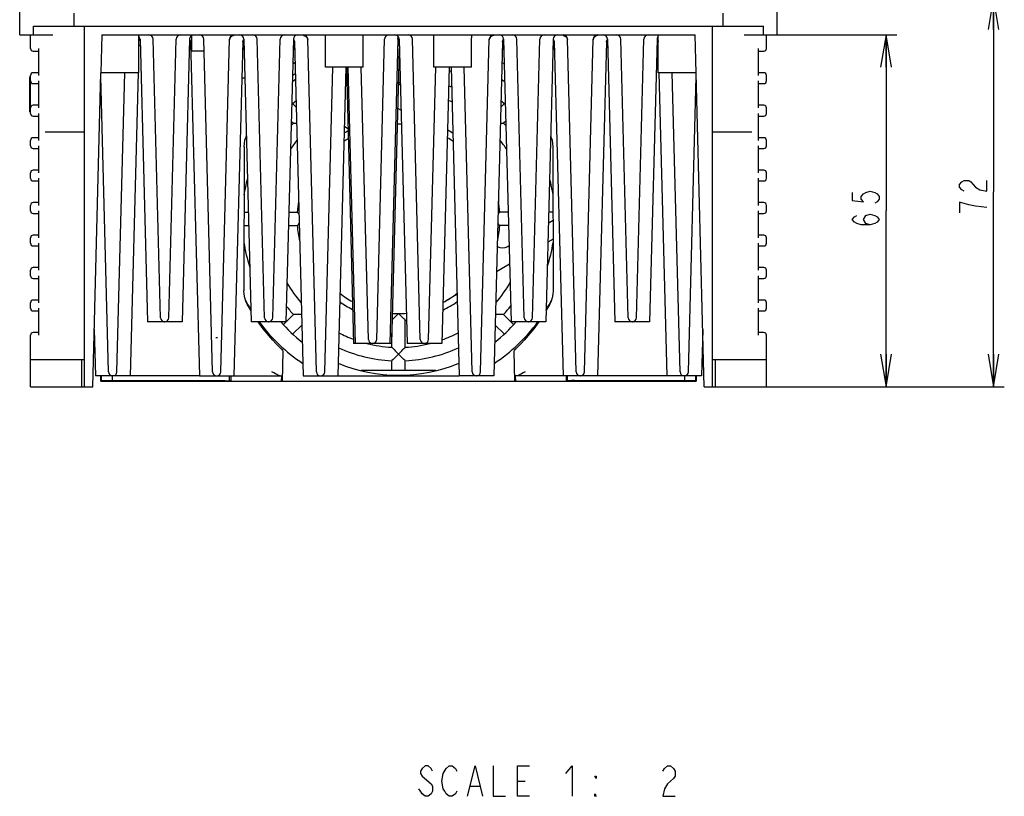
# Model space of a CAD drawing. Extents: x 36 to 410, y 13 to 287.
# Tile 1 of 18: x 59 to 150, y 13 to 84. Entities that reach past the tile are written whole.
import ezdxf

# ---------------------------------------------------------------- set-up
doc = ezdxf.new("R2010")
doc.units = 0
doc.header["$LTSCALE"] = 23.1
doc.layers.get('0').update_dxf_attribs({"linetype": 'CONTINUOUS'})
doc.layers.add('ALL_DIM', color=7, linetype='CONTINUOUS')
doc.layers.add('ALL_NOTE', color=7, linetype='CONTINUOUS')
doc.dimstyles.get("Standard").update_dxf_attribs({"dimtxt": 2.5, "dimasz": 2.5, "dimexe": 1.25, "dimexo": 0.625, "dimtad": 1, "dimcen": 2.5, "dimazin": 3, "dimtfac": 1, "dimtmove": 0, "dimatfit": 3})

# ---------------------------------------------------------------- blocks, each defined once
blk = doc.blocks.new('_OPEN')
at = {"color": 0, "linetype": 'BYBLOCK'}
for p, q in [((0, 0), (-1, 0.167)), ((-1, -0.167), (0, 0)), ((-1, 0), (0, 0))]:
    blk.add_line(p, q, dxfattribs=at)
blk = doc.blocks.new('*D13')
at = {"layer": 'ALL_DIM', "color": 2, "linetype": 'CONTINUOUS'}
for p, q in [((101.975, 86.345), (150.448, 86.345)), ((149.448, 86.345), (149.448, 68.345)), ((149.448, 50.345), (149.448, 68.345)), ((128.725, 50.345), (150.448, 50.345))]:
    blk.add_line(p, q, dxfattribs=at)
at = {"layer": 'ALL_DIM', "color": 2, "linetype": 'CONTINUOUS', "xscale": 3, "yscale": 3, "zscale": 3}
for p, rotation in [((149.448, 86.345), 90), ((149.448, 50.345), 270)]:
    blk.add_blockref('_OPEN', p, dxfattribs=dict(at, rotation=rotation))
blk = doc.blocks.new('*D14')
at = {"layer": 'ALL_DIM', "color": 2, "linetype": 'CONTINUOUS'}
for p, q in [((128.458, 82.845), (140.52, 82.845)), ((139.52, 82.845), (139.52, 66.595)), ((139.52, 50.345), (139.52, 66.595)), ((127.725, 50.345), (140.52, 50.345))]:
    blk.add_line(p, q, dxfattribs=at)
at = {"layer": 'ALL_DIM', "color": 2, "linetype": 'CONTINUOUS', "xscale": 3, "yscale": 3, "zscale": 3}
for p, rotation in [((139.52, 82.845), 90), ((139.52, 50.345), 270)]:
    blk.add_blockref('_OPEN', p, dxfattribs=dict(at, rotation=rotation))

msp = doc.modelspace()

# ---------------------------------------------------------------- linework, layer by layer
at = {"color": 7, "linetype": 'CONTINUOUS'}
for p, q in [((59.475, 82.845), (59.475, 87.845)), ((129.475, 82.845), (129.475, 87.845)), ((64.475, 84.845), (64.475, 83.645)), ((124.475, 83.645), (124.475, 84.845)), ((59.475, 82.845), (62.531, 82.845)), ((60.475, 81.595), (60.475, 82.845)), ((60.743, 82.845), (60.743, 83.645)), ((60.743, 83.645), (128.208, 83.645)), ((65.475, 50.345), (65.475, 83.645)), ((67.076, 82.845), (67.015, 80.508)), ((67.076, 82.845), (121.874, 82.845)), ((70.475, 79.345), (70.475, 82.845)), ((91.221, 82.845), (91.225, 82.832)), ((91.225, 79.845), (91.225, 82.832)), ((97.725, 79.845), (97.725, 82.832)), ((118.475, 79.345), (118.475, 82.845)), ((123.475, 50.345), (123.475, 83.645)), ((126.42, 82.845), (129.475, 82.845)), ((128.208, 82.845), (128.208, 83.645)), ((128.475, 81.595), (128.475, 82.845)), ((70.571, 82.41), (70.592, 82.43)), ((70.591, 82.456), (71.275, 56.345)), ((72.491, 56.71), (71.816, 82.456)), ((73.26, 56.71), (73.934, 82.456)), ((75.159, 82.456), (74.475, 56.345)), ((75.158, 82.43), (75.19, 82.398)), ((75.267, 82.186), (76.075, 51.345)), ((75.35, 82.785), (75.35, 81.345)), ((77.291, 51.71), (76.485, 82.456)), ((78.06, 51.71), (78.865, 82.456)), ((78.886, 82.502), (78.864, 82.397)), ((80.083, 82.186), (79.275, 51.345)), ((80.159, 82.397), (80.192, 82.43)), ((80.191, 82.456), (80.875, 56.345)), ((82.091, 56.71), (81.416, 82.456)), ((82.86, 56.71), (83.534, 82.456)), ((84.759, 82.456), (84.075, 56.345)), ((84.758, 82.43), (84.79, 82.398)), ((84.867, 82.186), (85.675, 51.345)), ((86.064, 82.502), (86.086, 82.397)), ((86.891, 51.71), (86.085, 82.456)), ((87.725, 79.845), (87.725, 82.571)), ((92.46, 54.71), (93.186, 82.456)), ((94.411, 82.455), (93.675, 54.345)), ((94.539, 82.456), (95.275, 54.345)), ((96.491, 54.71), (95.764, 82.456)), ((101.225, 79.845), (101.225, 82.571)), ((102.06, 51.71), (102.865, 82.456)), ((102.886, 82.502), (102.864, 82.397)), ((104.083, 82.186), (103.275, 51.345)), ((104.159, 82.397), (104.192, 82.43)), ((104.191, 82.456), (104.875, 56.345)), ((106.091, 56.71), (105.416, 82.456)), ((106.86, 56.71), (107.534, 82.456)), ((108.759, 82.456), (108.075, 56.345)), ((108.758, 82.43), (108.79, 82.398)), ((108.867, 82.186), (109.675, 51.345)), ((110.064, 82.502), (110.086, 82.397)), ((110.891, 51.71), (110.085, 82.456)), ((111.66, 51.71), (112.465, 82.456)), ((112.486, 82.502), (112.464, 82.397)), ((113.683, 82.186), (112.875, 51.345)), ((113.759, 82.397), (113.792, 82.43)), ((113.791, 82.456), (114.475, 56.345)), ((115.691, 56.71), (115.016, 82.456)), ((116.46, 56.71), (117.134, 82.456)), ((118.359, 82.456), (117.675, 56.345)), ((118.358, 82.43), (118.379, 82.411)), ((60.725, 81.345), (61.225, 81.345)), ((61.225, 81.595), (61.225, 79.095)), ((70.607, 81.845), (70.475, 81.845)), ((75.276, 81.845), (75.143, 81.845)), ((76.515, 81.345), (75.35, 81.345)), ((80.207, 81.845), (80.074, 81.845)), ((84.876, 81.845), (84.743, 81.845)), ((94.535, 81.456), (93.825, 54.345)), ((94.555, 81.845), (94.395, 81.845)), ((94.535, 81.441), (94.54, 81.432)), ((104.207, 81.845), (104.074, 81.845)), ((108.876, 81.845), (108.743, 81.845)), ((113.807, 81.845), (113.674, 81.845)), ((118.475, 81.845), (118.343, 81.845)), ((127.725, 79.095), (127.725, 81.595)), ((127.725, 81.345), (128.225, 81.345)), ((67.015, 80.508), (66.984, 79.345)), ((94.594, 80.347), (94.506, 80.347)), ((94.594, 80.345), (94.506, 80.345)), ((61.225, 79.345), (60.725, 79.345)), ((66.225, 50.345), (66.984, 79.345)), ((70.475, 79.345), (66.984, 79.345)), ((68.46, 51.71), (69.183, 79.345)), ((70.408, 79.347), (69.675, 51.345)), ((87.66, 51.71), (88.396, 79.845)), ((91.225, 79.845), (87.725, 79.845)), ((89.621, 79.845), (88.875, 51.345)), ((89.657, 79.845), (90.325, 54.345)), ((89.807, 79.845), (90.475, 54.345)), ((91.691, 54.71), (91.032, 79.845)), ((94.493, 79.845), (94.607, 79.845)), ((97.26, 54.71), (97.918, 79.845)), ((101.225, 79.845), (97.725, 79.845)), ((99.143, 79.845), (98.475, 54.345)), ((99.329, 79.845), (100.075, 51.345)), ((101.291, 51.71), (100.554, 79.845)), ((121.966, 79.345), (118.475, 79.345)), ((118.542, 79.347), (119.275, 51.345)), ((120.491, 51.71), (119.767, 79.345)), ((128.225, 79.345), (127.725, 79.345)), ((60.425, 75.72), (60.425, 78.97)), ((60.425, 78.97), (60.475, 78.97)), ((60.475, 75.595), (60.475, 79.095)), ((60.725, 78.345), (61.225, 78.345)), ((61.225, 78.595), (61.225, 76.095)), ((67.691, 51.71), (66.976, 79.009)), ((80.286, 78.845), (79.995, 78.845)), ((89.598, 78.953), (89.682, 78.902)), ((94.475, 78.345), (94.453, 78.323)), ((94.454, 78.366), (94.475, 78.345)), ((121.26, 51.71), (121.974, 79.009)), ((127.725, 76.095), (127.725, 78.595)), ((127.725, 78.345), (128.225, 78.345)), ((128.475, 78.595), (128.475, 79.095)), ((84.725, 76.479), (85.025, 76.179)), ((104.225, 76.479), (103.925, 76.179)), ((60.425, 75.72), (60.475, 75.72)), ((61.225, 76.345), (60.725, 76.345)), ((61.225, 75.595), (61.225, 73.095)), ((94.394, 76.087), (94.711, 75.898)), ((128.225, 76.345), (127.725, 76.345)), ((127.725, 73.095), (127.725, 75.595)), ((128.475, 75.595), (128.475, 76.095)), ((60.725, 75.345), (61.225, 75.345)), ((84.56, 74.876), (84.763, 74.674)), ((84.929, 74.677), (85.064, 74.68)), ((103.886, 74.68), (104.02, 74.677)), ((104.39, 74.876), (104.187, 74.674)), ((127.725, 75.345), (128.225, 75.345)), ((65.475, 73.845), (61.827, 73.845)), ((89.806, 74.169), (89.478, 74.365)), ((127.123, 73.845), (123.475, 73.845)), ((60.475, 72.595), (60.475, 73.095)), ((61.225, 73.345), (60.725, 73.345)), ((128.225, 73.345), (127.725, 73.345)), ((128.475, 72.595), (128.475, 73.095)), ((60.725, 72.345), (61.225, 72.345)), ((61.225, 72.595), (61.225, 70.095)), ((80.212, 72.497), (80.19, 59.188)), ((108.738, 72.497), (108.761, 59.188)), ((127.725, 70.095), (127.725, 72.595)), ((127.725, 72.345), (128.225, 72.345)), ((60.475, 69.595), (60.475, 70.095)), ((61.225, 70.345), (60.725, 70.345)), ((128.225, 70.345), (127.725, 70.345)), ((128.475, 69.595), (128.475, 70.095)), ((60.725, 69.345), (61.225, 69.345)), ((61.225, 69.595), (61.225, 67.095)), ((127.725, 67.095), (127.725, 69.595)), ((127.725, 69.345), (128.225, 69.345)), ((61.225, 67.345), (60.725, 67.345)), ((128.225, 67.345), (127.725, 67.345)), ((60.475, 66.595), (60.475, 67.095)), ((61.225, 66.595), (61.225, 64.095)), ((80.202, 66.47), (80.61, 66.47)), ((84.34, 66.47), (85.121, 66.47)), ((85.172, 66.416), (85.121, 66.47)), ((104.61, 66.47), (103.829, 66.47)), ((108.748, 66.47), (108.34, 66.47)), ((127.725, 64.095), (127.725, 66.595)), ((128.475, 66.595), (128.475, 67.095)), ((60.725, 66.345), (61.225, 66.345)), ((108.314, 65.464), (108.75, 65.715)), ((127.725, 66.345), (128.225, 66.345)), ((80.2, 65.22), (80.643, 65.22)), ((84.307, 65.22), (85.121, 65.22)), ((103.778, 65.275), (103.829, 65.22)), ((104.643, 65.22), (103.829, 65.22)), ((60.475, 63.595), (60.475, 64.095)), ((61.225, 64.345), (60.725, 64.345)), ((108.752, 63.985), (108.268, 63.705)), ((128.225, 64.345), (127.725, 64.345)), ((128.475, 63.595), (128.475, 64.095)), ((60.725, 63.345), (61.225, 63.345)), ((61.225, 63.595), (61.225, 61.095)), ((104.581, 63.308), (104.691, 63.372)), ((127.725, 61.095), (127.725, 63.595)), ((127.725, 63.345), (128.225, 63.345)), ((60.475, 60.595), (60.475, 61.095)), ((61.225, 61.345), (60.725, 61.345)), ((104.736, 61.666), (103.527, 60.968)), ((128.225, 61.345), (127.725, 61.345)), ((128.475, 60.595), (128.475, 61.095)), ((60.725, 60.345), (61.225, 60.345)), ((61.225, 60.595), (61.225, 58.095)), ((127.725, 58.095), (127.725, 60.595)), ((127.725, 60.345), (128.225, 60.345)), ((61.225, 58.345), (60.725, 58.345)), ((99.878, 58.861), (98.85, 58.268)), ((128.225, 58.345), (127.725, 58.345)), ((60.475, 57.595), (60.475, 58.095)), ((60.725, 57.345), (61.225, 57.345)), ((61.225, 57.595), (61.225, 55.095)), ((80.848, 57.364), (80.498, 57.957)), ((108.453, 57.957), (108.102, 57.364)), ((127.725, 55.095), (127.725, 57.595)), ((127.725, 57.345), (128.225, 57.345)), ((128.475, 57.595), (128.475, 58.095)), ((83.841, 56.096), (84.763, 57.017)), ((93.971, 56.605), (93.882, 56.521)), ((95.1, 53.987), (95.1, 56.491)), ((105.109, 56.096), (104.187, 57.017)), ((66.363, 55.619), (66.475, 51.345)), ((74.475, 56.345), (71.275, 56.345)), ((84.075, 56.345), (80.875, 56.345)), ((84.725, 55.212), (85.552, 56.038)), ((104.225, 55.212), (103.398, 56.038)), ((108.075, 56.345), (104.875, 56.345)), ((117.675, 56.345), (114.475, 56.345)), ((122.587, 55.619), (122.475, 51.345)), ((60.475, 50.345), (60.475, 55.095)), ((61.225, 55.345), (60.725, 55.345)), ((77.738, 54.845), (77.612, 54.845)), ((93.85, 53.987), (93.85, 55.3)), ((128.225, 55.345), (127.725, 55.345)), ((128.475, 50.345), (128.475, 55.095)), ((93.825, 54.345), (90.325, 54.345)), ((93.85, 53.987), (93.97, 53.861)), ((98.475, 54.345), (95.275, 54.345)), ((60.475, 52.845), (65.475, 52.845)), ((65.225, 50.345), (65.225, 52.845)), ((83.785, 53.634), (83.712, 50.845)), ((105.238, 50.845), (105.165, 53.634)), ((123.475, 52.845), (128.475, 52.845)), ((123.725, 52.845), (123.725, 50.345)), ((93.85, 51.845), (93.85, 52.735)), ((95.1, 51.845), (95.1, 52.735)), ((76.075, 51.345), (66.475, 51.345)), ((66.975, 50.845), (66.975, 51.345)), ((67.014, 51.345), (67.014, 50.885)), ((68.032, 51.345), (68.032, 50.902)), ((76.075, 51.345), (83.686, 51.345)), ((78.85, 50.88), (78.85, 51.345)), ((78.975, 51.345), (78.975, 50.845)), ((83.671, 50.845), (83.686, 51.345)), ((85.675, 51.345), (100.075, 51.345)), ((97.924, 51.845), (91.026, 51.845)), ((103.275, 51.345), (100.075, 51.345)), ((109.675, 51.345), (105.264, 51.345)), ((105.264, 51.345), (105.279, 50.845)), ((119.275, 51.345), (109.675, 51.345)), ((109.975, 51.345), (109.975, 50.845)), ((110.1, 50.88), (110.1, 51.345)), ((122.475, 51.345), (119.275, 51.345)), ((120.918, 50.902), (120.918, 51.345)), ((121.936, 50.885), (121.936, 51.345)), ((121.975, 51.345), (121.975, 50.845)), ((60.475, 50.345), (66.225, 50.345)), ((67.014, 50.885), (66.975, 50.845)), ((66.975, 50.845), (121.975, 50.845)), ((68.032, 50.902), (67.014, 50.885)), ((68.032, 50.902), (78.21, 50.902)), ((78.703, 50.895), (78.85, 50.88)), ((78.975, 50.88), (78.85, 50.88)), ((110.1, 50.88), (109.975, 50.88)), ((110.248, 50.895), (110.1, 50.88)), ((110.74, 50.902), (120.918, 50.902)), ((121.936, 50.885), (120.918, 50.902)), ((121.936, 50.885), (121.975, 50.845)), ((122.725, 50.345), (128.475, 50.345))]:
    msp.add_line(p, q, dxfattribs=at)
for points in [[(87.725, 82.571), (87.725, 82.646), (87.728, 82.729), (87.735, 82.793), (87.749, 82.832), (87.768, 82.845)], [(101.182, 82.845), (101.202, 82.832), (101.215, 82.793), (101.222, 82.729), (101.225, 82.646), (101.225, 82.571)], [(122.725, 50.345), (121.935, 80.508), (121.874, 82.845)], [(70.483, 82.187), (70.491, 82.255), (70.526, 82.348), (70.571, 82.41)], [(75.19, 82.398), (75.236, 82.325), (75.265, 82.223), (75.267, 82.187)], [(78.864, 82.397), (78.863, 82.39), (78.863, 82.383), (78.863, 82.376)], [(79.263, 82.779), (79.17, 82.765), (79.08, 82.729), (79, 82.672), (78.933, 82.595), (78.886, 82.502)], [(80.083, 82.187), (80.085, 82.222), (80.114, 82.324), (80.159, 82.397)], [(84.79, 82.398), (84.836, 82.325), (84.865, 82.223), (84.867, 82.187)], [(85.687, 82.779), (85.781, 82.765), (85.87, 82.729), (85.951, 82.672), (86.017, 82.595), (86.064, 82.502)], [(86.088, 82.376), (86.087, 82.383), (86.087, 82.39), (86.086, 82.397)], [(94.411, 82.456), (94.413, 82.482), (94.421, 82.535), (94.437, 82.586), (94.458, 82.634), (94.475, 82.66)], [(102.864, 82.397), (102.863, 82.39), (102.863, 82.383), (102.863, 82.376)], [(103.263, 82.779), (103.17, 82.765), (103.08, 82.729), (103, 82.672), (102.933, 82.595), (102.886, 82.502)], [(104.083, 82.187), (104.085, 82.222), (104.114, 82.324), (104.159, 82.397)], [(108.79, 82.398), (108.836, 82.325), (108.865, 82.223), (108.867, 82.187)], [(109.687, 82.779), (109.781, 82.765), (109.87, 82.729), (109.951, 82.672), (110.017, 82.595), (110.064, 82.502)], [(110.088, 82.376), (110.087, 82.383), (110.087, 82.39), (110.086, 82.397)], [(112.464, 82.397), (112.463, 82.39), (112.463, 82.383), (112.463, 82.376)], [(112.863, 82.779), (112.77, 82.765), (112.68, 82.729), (112.6, 82.672), (112.533, 82.595), (112.486, 82.502)], [(113.683, 82.187), (113.685, 82.222), (113.714, 82.324), (113.759, 82.397)], [(118.379, 82.411), (118.424, 82.348), (118.459, 82.255), (118.467, 82.187)], [(94.54, 81.432), (94.567, 81.332), (94.569, 81.298)], [(84.699, 80.165), (84.742, 80.206), (84.882, 80.293), (84.917, 80.305)], [(104.252, 80.134), (104.196, 80.188), (104.056, 80.275), (104.033, 80.283)], [(94.475, 78.345), (94.634, 78.503), (94.642, 78.511)], [(94.651, 78.168), (94.636, 78.183), (94.475, 78.345)], [(84.763, 74.674), (84.837, 74.675), (84.929, 74.677)], [(104.02, 74.677), (104.168, 74.674), (104.187, 74.674)], [(80.212, 72.497), (80.231, 72.81), (80.289, 73.121), (80.386, 73.428), (80.426, 73.514)], [(108.525, 73.514), (108.564, 73.428), (108.661, 73.121), (108.719, 72.81), (108.738, 72.497)], [(85.284, 66.298), (85.235, 66.349), (85.172, 66.416)], [(103.829, 66.47), (103.779, 66.417), (103.716, 66.35), (103.667, 66.298)], [(85.121, 65.22), (85.171, 65.274), (85.234, 65.34), (85.307, 65.417)], [(103.644, 65.417), (103.715, 65.341), (103.778, 65.275)], [(80.498, 57.957), (80.359, 58.259), (80.264, 58.567), (80.208, 58.878), (80.19, 59.188)], [(108.761, 59.188), (108.742, 58.878), (108.687, 58.567), (108.591, 58.259), (108.453, 57.957)], [(84.93, 57.013), (84.782, 57.017), (84.763, 57.017)], [(85.527, 57.007), (85.413, 57.007), (85.221, 57.009), (85.059, 57.011), (84.93, 57.013)], [(94.475, 57.095), (94.317, 56.939), (94.18, 56.805), (94.064, 56.693), (93.971, 56.605)], [(95.1, 56.491), (95.046, 56.542), (94.98, 56.604), (94.887, 56.692), (94.771, 56.804), (94.634, 56.938), (94.475, 57.095)], [(104.187, 57.017), (104.113, 57.015), (104.021, 57.013), (103.893, 57.011), (103.73, 57.009), (103.538, 57.007), (103.423, 57.007)], [(82.855, 54.645), (81.967, 55.695), (81.506, 56.345)], [(107.444, 56.345), (106.983, 55.695), (106.096, 54.645)], [(82.855, 54.645), (83.148, 54.331), (83.383, 54.086), (83.56, 53.901), (83.687, 53.764), (83.762, 53.676), (83.785, 53.634)], [(105.165, 53.634), (105.188, 53.676), (105.263, 53.764), (105.39, 53.901), (105.567, 54.086), (105.802, 54.331), (106.096, 54.645)], [(93.97, 53.861), (94.062, 53.766), (94.178, 53.646), (94.314, 53.507), (94.475, 53.345)], [(94.475, 53.345), (94.636, 53.507), (94.773, 53.647), (94.889, 53.766), (94.98, 53.861), (95.047, 53.93), (95.1, 53.987)], [(93.971, 52.851), (93.864, 52.748), (93.85, 52.735)], [(94.475, 53.345), (94.317, 53.188), (94.18, 53.054), (94.064, 52.941), (93.971, 52.851)], [(95.1, 52.735), (95.046, 52.787), (94.98, 52.85), (94.887, 52.94), (94.771, 53.053), (94.634, 53.187), (94.475, 53.345)], [(83.547, 51.345), (83.487, 51.353), (83.413, 51.377), (83.326, 51.415), (83.223, 51.468), (83.1, 51.535), (82.953, 51.616), (82.78, 51.71)], [(106.17, 51.71), (105.997, 51.616), (105.851, 51.535), (105.727, 51.468), (105.624, 51.415), (105.537, 51.377), (105.464, 51.353), (105.403, 51.345)], [(78.21, 50.902), (78.348, 50.902), (78.475, 50.901), (78.582, 50.899), (78.66, 50.897), (78.703, 50.895)], [(110.74, 50.902), (110.602, 50.902), (110.475, 50.901), (110.368, 50.899), (110.291, 50.897), (110.248, 50.895)]]:
    msp.add_lwpolyline(points, dxfattribs=at)
for centre, radius, start, end in [((71.416, 82.445), 0.4, 1.5, 90), ((74.334, 82.445), 0.4, 90, 178.5), ((75.559, 82.445), 0.4, 90, 178.5), ((76.086, 82.445), 0.4, 1.5, 90), ((79.265, 82.445), 0.4, 90, 178.5), ((79.791, 82.445), 0.4, 1.5, 90), ((81.016, 82.445), 0.4, 1.5, 90), ((83.934, 82.445), 0.4, 90, 178.5), ((85.159, 82.445), 0.4, 90, 178.5), ((85.686, 82.445), 0.4, 1.5, 90), ((93.586, 82.445), 0.4, 90, 178.5), ((94.139, 82.445), 0.4, 1.5, 90), ((95.364, 82.445), 0.4, 1.5, 90), ((103.265, 82.445), 0.4, 90, 178.5), ((103.791, 82.445), 0.4, 1.5, 90), ((105.016, 82.445), 0.4, 1.5, 90), ((107.934, 82.445), 0.4, 90, 178.5), ((109.159, 82.445), 0.4, 90, 178.5), ((109.686, 82.445), 0.4, 1.5, 90), ((112.865, 82.445), 0.4, 90, 178.5), ((113.391, 82.445), 0.4, 1.5, 90), ((114.616, 82.445), 0.4, 1.5, 90), ((117.534, 82.445), 0.4, 90, 178.5), ((70.191, 82.445), 0.4, 1.5, 44.71497), ((118.759, 82.445), 0.4, 135.28503, 178.5), ((60.725, 81.595), 0.25, 180, 270), ((74.887, 81.445), 0.4, 1.5, 50.33089), ((80.463, 81.445), 0.4, 144.37298, 178.5), ((79.818, 81.445), 0.4, 1.5, 50.33089), ((85.132, 81.445), 0.4, 129.66911, 178.5), ((84.487, 81.445), 0.4, 1.5, 35.62702), ((94.935, 81.445), 0.4, 159.80188, 178.5), ((104.463, 81.445), 0.4, 144.37298, 178.5), ((103.818, 81.445), 0.4, 1.5, 50.33089), ((109.132, 81.445), 0.4, 129.66911, 178.5), ((108.487, 81.445), 0.4, 1.5, 35.62702), ((114.063, 81.445), 0.4, 129.66911, 178.5), ((128.225, 81.595), 0.25, 270, 360), ((94.475, 65.845), 14.45, 89.51978, 89.88275), ((60.725, 79.095), 0.25, 90, 180), ((83.975, 80.095), 1.25, 303.94431, 320.9119), ((94.475, 65.845), 14.45, 109.48087, 109.72649), ((94.475, 65.845), 14.45, 70.27351, 71.14831), ((128.225, 79.095), 0.25, 0, 90), ((60.725, 78.595), 0.25, 180, 270), ((94.475, 65.845), 16.013, 126.49519, 127.86811), ((94.475, 65.845), 16.013, 52.13189, 53.50481), ((128.225, 78.595), 0.25, 270, 360), ((94.475, 65.845), 13.125, 68.01558, 69.33481), ((94.475, 65.845), 14.45, 130.92508, 133.22895), ((94.475, 65.845), 11.875, 65.36381, 67.23552), ((94.475, 65.845), 14.45, 46.77105, 49.07492), ((60.725, 76.095), 0.25, 90, 180), ((60.725, 75.595), 0.25, 180, 270), ((128.225, 76.095), 0.25, 0, 90), ((128.225, 75.595), 0.25, 270, 360), ((94.475, 65.845), 13.125, 137.7294, 139.17352), ((94.475, 65.845), 13.125, 40.83633, 42.2706), ((94.475, 65.845), 9.375, 119.86948, 122.38595), ((94.475, 65.845), 8.75, 88.22546, 90.78673), ((94.475, 65.845), 9.375, 57.57197, 61.17488), ((60.725, 73.095), 0.25, 90, 180), ((94.475, 65.845), 11.875, 142.22874, 147.30184), ((94.475, 65.845), 8.75, 122.15315, 125.27492), ((94.475, 65.845), 8.75, 54.72508, 59.02453), ((94.475, 65.845), 11.875, 32.56738, 37.86277), ((128.225, 73.095), 0.25, 0, 90), ((60.725, 72.595), 0.25, 180, 270), ((128.225, 72.595), 0.25, 270, 360), ((60.725, 70.095), 0.25, 90, 180), ((128.225, 70.095), 0.25, 0, 90), ((60.725, 69.595), 0.25, 180, 270), ((94.475, 65.845), 14.45, 165.14769, 171.21447), ((94.475, 65.845), 14.45, 8.78553, 14.85231), ((128.225, 69.595), 0.25, 270, 360), ((60.725, 67.095), 0.25, 90, 180), ((94.475, 65.845), 9.375, 170.11699, 176.17745), ((94.475, 65.845), 9.375, 3.82255, 9.97606), ((128.225, 67.095), 0.25, 0, 90), ((60.725, 66.595), 0.25, 180, 270), ((128.225, 66.595), 0.25, 270, 360), ((94.475, 65.845), 9.375, 183.82255, 192.5922), ((94.475, 65.845), 9.375, 347.03326, 356.17745), ((60.725, 64.095), 0.25, 90, 180), ((128.225, 64.095), 0.25, 0, 90), ((60.725, 63.595), 0.25, 180, 270), ((94.475, 65.845), 14.45, 188.64878, 197.85991), ((104.081, 64.174), 1, 240.22139, 300), ((94.475, 65.845), 14.45, 342.14009, 351.35122), ((128.225, 63.595), 0.25, 270, 360), ((60.725, 61.095), 0.25, 90, 180), ((128.225, 61.095), 0.25, 0, 90), ((60.725, 60.595), 0.25, 180, 270), ((128.225, 60.595), 0.25, 270, 360), ((94.475, 65.845), 11.875, 209.76509, 220.85679), ((94.475, 65.845), 11.875, 319.18407, 330.42515), ((60.725, 58.095), 0.25, 90, 180), ((94.475, 65.845), 16.013, 207.74944, 211.59111), ((94.475, 65.845), 8.75, 231.79168, 240.89222), ((94.475, 65.845), 8.75, 298.01072, 308.20832), ((94.475, 65.845), 16.013, 328.40889, 332.25055), ((128.225, 58.095), 0.25, 0, 90), ((60.725, 57.595), 0.25, 180, 270), ((94.475, 65.845), 13.125, 217.84534, 222.2706), ((94.475, 65.845), 9.375, 234.58292, 243.09791), ((94.475, 65.845), 9.375, 295.81836, 305.38121), ((94.475, 65.845), 13.125, 317.7294, 322.22272), ((128.225, 57.595), 0.25, 270, 360), ((72.865, 56.72), 0.375, 181.5, 270), ((72.885, 56.72), 0.375, 270, 358.5), ((82.465, 56.72), 0.375, 181.5, 270), ((82.485, 56.72), 0.375, 270, 358.5), ((94.475, 65.845), 8.75, 266.20758, 274.77971), ((94.475, 65.845), 9.375, 273.82255, 274.55098), ((106.465, 56.72), 0.375, 181.5, 270), ((106.485, 56.72), 0.375, 270, 358.5), ((116.065, 56.72), 0.375, 181.5, 270), ((116.085, 56.72), 0.375, 270, 358.5), ((94.475, 65.845), 16.013, 216.42056, 236.5034), ((94.475, 65.845), 14.45, 221.11822, 231.96801), ((94.475, 65.845), 16.013, 303.4966, 323.57944), ((94.475, 65.845), 14.45, 308.03199, 318.88178), ((60.725, 55.095), 0.25, 90, 180), ((94.475, 65.845), 11.875, 242.38054, 249.45763), ((92.065, 54.72), 0.375, 181.5, 270), ((92.085, 54.72), 0.375, 270, 358.5), ((96.865, 54.72), 0.375, 181.5, 270), ((96.885, 54.72), 0.375, 270, 358.5), ((94.475, 65.845), 11.875, 289.78146, 297.63665), ((128.225, 55.095), 0.25, 0, 90), ((94.475, 65.845), 13.125, 245.02296, 267.2706), ((94.475, 65.845), 11.875, 255.73334, 266.98304), ((94.475, 65.845), 11.875, 273.01696, 284.05007), ((94.475, 65.845), 13.125, 272.7294, 294.97126), ((94.475, 65.845), 14.45, 247.29281, 292.70719), ((68.065, 51.72), 0.375, 181.5, 270), ((68.085, 51.72), 0.375, 270, 358.5), ((77.665, 51.72), 0.375, 181.5, 270), ((77.685, 51.72), 0.375, 270, 358.5), ((87.265, 51.72), 0.375, 181.5, 270), ((87.285, 51.72), 0.375, 270, 358.5), ((101.665, 51.72), 0.375, 181.5, 270), ((101.685, 51.72), 0.375, 270, 358.5), ((111.265, 51.72), 0.375, 181.5, 270), ((111.285, 51.72), 0.375, 270, 358.5), ((120.865, 51.72), 0.375, 181.5, 270), ((120.885, 51.72), 0.375, 270, 358.5)]:
    msp.add_arc(centre, radius, start, end, dxfattribs=at)
at = {"layer": 'ALL_DIM', "color": 2, "linetype": 'CONTINUOUS'}
for points in [[(146.74, 68.391), (146.532, 68.516), (146.323, 68.766), (146.323, 69.016), (146.532, 69.266), (146.74, 69.391), (147.157, 69.391), (147.365, 69.266), (147.573, 69.016), (147.782, 68.766), (148.198, 68.516), (148.823, 68.391), (148.823, 69.391)], [(136.395, 68.292), (136.395, 67.542), (137.437, 67.417), (137.229, 67.667), (137.229, 67.917), (137.437, 68.167), (137.645, 68.292), (138.062, 68.417), (138.479, 68.292), (138.687, 68.167), (138.895, 67.917), (138.895, 67.667), (138.687, 67.417), (138.479, 67.292)], [(148.823, 66.891), (147.782, 67.016), (147.157, 67.141), (146.74, 67.266), (146.323, 67.391), (146.323, 66.391)], [(138.062, 65.292), (137.645, 65.417), (137.437, 65.792), (137.645, 66.167), (138.062, 66.292), (138.479, 66.167), (138.687, 66.042), (138.895, 65.792), (138.687, 65.542), (138.479, 65.417), (138.062, 65.292), (137.229, 65.292), (136.812, 65.417), (136.604, 65.542), (136.395, 65.792), (136.604, 66.042), (136.812, 66.167)]]:
    msp.add_lwpolyline(points, dxfattribs=at)
at = {"layer": 'ALL_NOTE', "color": 2, "linetype": 'CONTINUOUS'}
for p, q in [((105.468, 13.905), (106.168, 13.905)), ((101.128, 13.438), (101.968, 13.438))]:
    msp.add_line(p, q, dxfattribs=at)
for points in [[(97.628, 14.838), (97.488, 15.072), (97.208, 15.305), (96.928, 15.305), (96.648, 15.072), (96.508, 14.838), (96.508, 14.605), (96.648, 14.372), (97.488, 13.672)], [(99.868, 12.972), (99.728, 12.738), (99.448, 12.505), (99.168, 12.505), (98.888, 12.738), (98.748, 12.972), (98.608, 13.205), (98.468, 13.905), (98.608, 14.605)], [(98.608, 14.605), (98.888, 15.072), (99.168, 15.305), (99.448, 15.305), (99.728, 15.072), (99.868, 14.838)], [(100.848, 12.505), (101.548, 15.305), (102.248, 12.505)], [(103.228, 15.305), (103.228, 12.505), (104.348, 12.505)], [(106.588, 12.505), (105.468, 12.505), (105.468, 15.305), (106.588, 15.305)], [(109.948, 14.605), (110.508, 15.305), (110.508, 12.505)], [(118.908, 14.838), (119.048, 15.072), (119.328, 15.305), (119.608, 15.305), (119.888, 15.072), (120.028, 14.838), (120.028, 14.372), (119.888, 14.138), (119.608, 13.905), (119.328, 13.672), (119.048, 13.205), (118.908, 12.505), (120.028, 12.505)], [(97.488, 13.672), (97.628, 13.438), (97.628, 12.972), (97.488, 12.738), (97.208, 12.505), (96.928, 12.505), (96.648, 12.738), (96.508, 12.972), (96.368, 13.205)], [(112.748, 14.372), (112.748, 14.138), (112.608, 14.372), (112.748, 14.372)], [(112.748, 12.505), (112.608, 12.505), (112.608, 12.738), (112.748, 12.505)]]:
    msp.add_lwpolyline(points, dxfattribs=at)

# ---------------------------------------------------------------- dimensions: what is measured, and where the dimension line sits
at = {"layer": 'ALL_DIM', "color": 2, "linetype": 'CONTINUOUS'}
for base, p1, p2, picture, middle in [((149.448, 50.345), (101.975, 86.345), (128.725, 50.345), '*D13', (148.823, 65.891)), ((139.52, 50.345), (128.458, 82.845), (127.725, 50.345), '*D14', (138.895, 64.792))]:
    dim = msp.add_linear_dim(base=base, p1=p1, p2=p2, angle=270, dimstyle='Standard', dxfattribs=at)
    dim.commit()
    dim.dimension.update_dxf_attribs({"geometry": picture, "text_midpoint": middle, "dimtype": 128})

doc.saveas('drawing.dxf')
